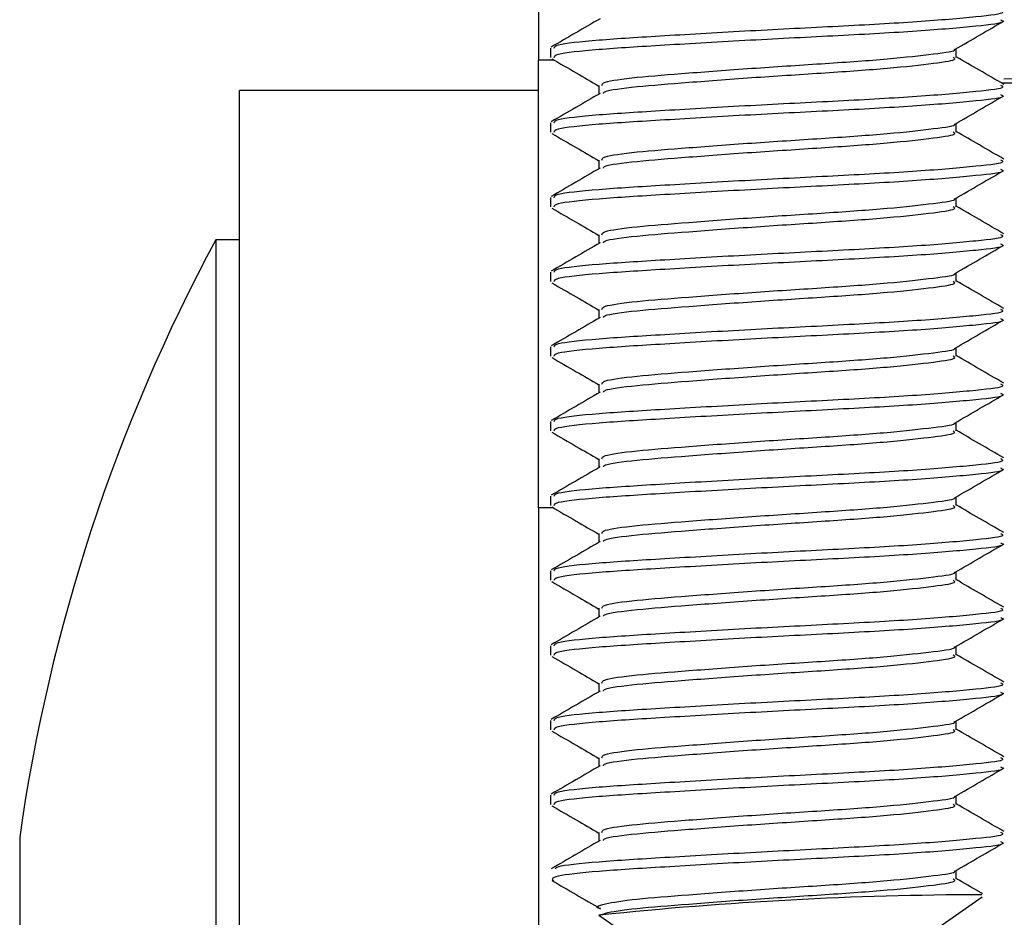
# Paper-space layout 'Sheet2' of a CAD drawing. Header units: millimetres. Extents: x 0 to 1118, y 0 to 864.
# Tile 84 of 232: x 326.93 to 330.41, y 597.97 to 601.15. Entities that reach past the tile are written whole.
import ezdxf

# ---------------------------------------------------------------- set-up
doc = ezdxf.new("R2010")
doc.units = ezdxf.units.MM

psp = doc.layouts.new('Sheet2')

# ---------------------------------------------------------------- linework, layer by layer
at = {"color": 7, "linetype": 'Continuous', "lineweight": 30}
for p, q in [((328.7626, 602.6218), (328.7626, 601.0065)), ((328.8049, 601.0497), (328.8049, 601.0166)), ((330.2417, 601.0166), (330.2417, 601.0472)), ((328.7626, 599.4212), (328.7626, 601.0065)), ((328.9768, 600.9174), (328.9768, 600.8867)), ((328.7626, 600.8996), (327.7043, 600.8996)), ((327.7043, 594.5496), (327.7043, 600.8996)), ((328.8049, 600.7851), (328.8049, 600.752)), ((330.2417, 600.752), (330.2417, 600.7826)), ((328.9768, 600.6528), (328.9768, 600.6221)), ((328.8049, 600.5205), (328.8049, 600.4875)), ((330.2417, 600.4875), (330.2417, 600.518)), ((328.9768, 600.3882), (328.9768, 600.3575)), ((327.7043, 600.3704), (327.6196, 600.3704)), ((327.6196, 600.3704), (327.6196, 595.0788)), ((328.8049, 600.2559), (328.8049, 600.2229)), ((330.2417, 600.2229), (330.2417, 600.2534)), ((328.9768, 600.1237), (328.9768, 600.093)), ((328.8049, 599.9914), (328.8049, 599.9583)), ((330.2417, 599.9583), (330.2417, 599.9889)), ((328.9768, 599.8591), (328.9768, 599.8284)), ((328.8049, 599.7268), (328.8049, 599.6937)), ((330.2417, 599.6937), (330.2417, 599.7243)), ((328.9768, 599.5945), (328.9768, 599.5638)), ((328.8049, 599.4622), (328.8049, 599.4291)), ((330.2417, 599.4291), (330.2417, 599.4597)), ((328.7626, 599.4212), (328.7626, 596.5258)), ((328.9768, 599.3299), (328.9768, 599.2992)), ((328.8049, 599.1976), (328.8049, 599.1645)), ((330.2417, 599.1645), (330.2417, 599.1951)), ((328.9768, 599.0653), (328.9768, 599.0346)), ((328.8049, 598.933), (328.8049, 598.9)), ((330.2417, 598.9), (330.2417, 598.9305)), ((328.9768, 598.8007), (328.9768, 598.77)), ((328.8049, 598.6684), (328.8049, 598.6354)), ((330.2417, 598.6354), (330.2417, 598.6659)), ((328.9768, 598.5362), (328.9768, 598.5055)), ((328.8049, 598.4039), (328.8049, 598.3708)), ((330.2417, 598.3708), (330.2417, 598.4014)), ((326.9253, 598.2538), (326.9253, 597.1954)), ((328.9768, 598.2716), (328.9768, 598.2409)), ((330.2417, 598.1062), (330.2417, 598.1368)), ((330.1571, 597.9194), (330.3346, 598.0437)), ((328.9768, 597.9787), (329.0615, 597.9194)), ((328.9809, 597.9787), (328.9768, 597.9787))]:
    psp.add_line(p, q, dxfattribs=at)
at = {"color": 8, "linetype": 'Continuous', "lineweight": 30}
for p, q in [((328.818, 601.0065), (328.7626, 601.0065)), ((331.0003, 600.9248), (330.4039, 600.9248)), ((328.8153, 599.4212), (328.7626, 599.4212))]:
    psp.add_line(p, q, dxfattribs=at)
at = {"color": 7, "linetype": 'Continuous', "lineweight": 30}
for centre, radius, start, end in [((331.1581, 561.41), 39.5368, 90.0716, 91.08388), ((333.2126, 597.3637), 6.35, 151.7384, 171.94262), ((330.3591, 584.8591), 13.1918, 90.11481, 95.99666)]:
    psp.add_arc(centre, radius, start, end, dxfattribs=at)
for points, knots in [([(328.8186, 601.0497), (328.8188, 601.0536), (328.8195, 601.0631), (328.962, 601.0786), (329.2024, 601.0935), (329.5086, 601.1115), (329.8292, 601.1275), (330.1193, 601.1434), (330.3216, 601.1615), (330.4194, 601.1728), (330.4038, 601.1802), (330.4, 601.182)], [0, 0, 0, 0, 0.086221, 0.212467, 0.334779, 0.462132, 0.58622, 0.710314, 0.837664, 0.959976, 1, 1, 1, 1]), ([(328.9809, 601.1537), (328.9521, 601.1369), (328.8944, 601.1034), (328.8368, 601.07), (328.8079, 601.0532)], [0, 0, 0, 0, 0.499678, 1, 1, 1, 1]), ([(328.8186, 601.0166), (328.8188, 601.0205), (328.8195, 601.03), (328.962, 601.0456), (329.2024, 601.0604), (329.5086, 601.0785), (329.8292, 601.0944), (330.1193, 601.1103), (330.3216, 601.1284), (330.4194, 601.1397), (330.4038, 601.1471), (330.4, 601.1489)], [0, 0, 0, 0, 0.086221, 0.212467, 0.334779, 0.462132, 0.58622, 0.710314, 0.837664, 0.959976, 1, 1, 1, 1]), ([(330.2383, 601.0452), (330.2672, 601.0619), (330.3248, 601.0954), (330.3825, 601.1289), (330.4113, 601.1456)], [0, 0, 0, 0, 0.4996621, 1, 1, 1, 1]), ([(328.9875, 600.9174), (328.9877, 600.9213), (328.9883, 600.9308), (329.1003, 600.9463), (329.2894, 600.9612), (329.5301, 600.9792), (329.7821, 600.9952), (330.011, 601.0111), (330.1668, 601.0293), (330.243, 601.0391), (330.2361, 601.0449), (330.2358, 601.0452)], [0, 0, 0, 0, 0.089192, 0.219782, 0.34629, 0.478028, 0.606384, 0.734737, 0.866479, 0.992988, 1, 1, 1, 1]), ([(328.8097, 601.0119), (328.8385, 600.9952), (328.8943, 600.9629), (328.9499, 600.9306), (328.9768, 600.915)], [0, 0, 0, 0, 0.517018, 1, 1, 1, 1]), ([(328.9925, 600.8891), (328.9933, 600.8914), (328.996, 600.8993), (329.1017, 600.9133), (329.289, 600.9281), (329.5302, 600.9462), (329.7822, 600.9621), (330.0103, 600.9781), (330.1694, 600.9961), (330.2463, 601.0074), (330.234, 601.0148), (330.231, 601.0166)], [0, 0, 0, 0, 0.052792, 0.18366, 0.310438, 0.442456, 0.571085, 0.699712, 0.831734, 0.958513, 1, 1, 1, 1]), ([(330.4106, 600.921), (330.3818, 600.9377), (330.3255, 600.9703), (330.2692, 601.0031), (330.2417, 601.019)], [0, 0, 0, 0, 0.512478, 1, 1, 1, 1]), ([(328.8186, 600.7851), (328.8188, 600.789), (328.8195, 600.7985), (328.962, 600.814), (329.2024, 600.8289), (329.5086, 600.8469), (329.8292, 600.8629), (330.1193, 600.8788), (330.3216, 600.8969), (330.4194, 600.9082), (330.4038, 600.9156), (330.4, 600.9174)], [0, 0, 0, 0, 0.086221, 0.212467, 0.334779, 0.462132, 0.58622, 0.710314, 0.837664, 0.959976, 1, 1, 1, 1]), ([(328.9809, 600.8891), (328.9521, 600.8724), (328.8944, 600.8388), (328.8368, 600.8054), (328.8079, 600.7887)], [0, 0, 0, 0, 0.499681, 1, 1, 1, 1]), ([(328.8186, 600.752), (328.8188, 600.7559), (328.8195, 600.7654), (328.962, 600.781), (329.2024, 600.7958), (329.5086, 600.8139), (329.8292, 600.8298), (330.1193, 600.8458), (330.3216, 600.8639), (330.4194, 600.8751), (330.4038, 600.8825), (330.4, 600.8843)], [0, 0, 0, 0, 0.086221, 0.212467, 0.334779, 0.462132, 0.58622, 0.710314, 0.837664, 0.959976, 1, 1, 1, 1]), ([(330.2383, 600.7806), (330.2672, 600.7974), (330.3248, 600.8309), (330.3825, 600.8643), (330.4113, 600.881)], [0, 0, 0, 0, 0.499665, 1, 1, 1, 1]), ([(328.9875, 600.6528), (328.9877, 600.6567), (328.9883, 600.6662), (329.1003, 600.6818), (329.2894, 600.6966), (329.5301, 600.7146), (329.7821, 600.7306), (330.011, 600.7465), (330.1668, 600.7647), (330.243, 600.7745), (330.2361, 600.7803), (330.2358, 600.7806)], [0, 0, 0, 0, 0.089192, 0.219782, 0.34629, 0.478028, 0.606384, 0.734737, 0.866479, 0.992988, 1, 1, 1, 1]), ([(328.8097, 600.7473), (328.8385, 600.7306), (328.8943, 600.6983), (328.9499, 600.666), (328.9768, 600.6504)], [0, 0, 0, 0, 0.517022, 1, 1, 1, 1]), ([(328.9925, 600.6245), (328.9933, 600.6268), (328.996, 600.6347), (329.1017, 600.6487), (329.289, 600.6636), (329.5302, 600.6816), (329.7822, 600.6975), (330.0103, 600.7135), (330.1694, 600.7316), (330.2463, 600.7428), (330.234, 600.7502), (330.231, 600.752)], [0, 0, 0, 0, 0.052792, 0.18366, 0.310438, 0.442456, 0.571085, 0.699712, 0.831734, 0.958513, 1, 1, 1, 1]), ([(330.4106, 600.6564), (330.3818, 600.6731), (330.3255, 600.7058), (330.2692, 600.7385), (330.2417, 600.7544)], [0, 0, 0, 0, 0.512481, 1, 1, 1, 1]), ([(328.9809, 600.6245), (328.9521, 600.6078), (328.8944, 600.5743), (328.8368, 600.5408), (328.8079, 600.5241)], [0, 0, 0, 0, 0.499681, 1, 1, 1, 1]), ([(328.8186, 600.5205), (328.8188, 600.5244), (328.8195, 600.5339), (328.962, 600.5495), (329.2024, 600.5643), (329.5086, 600.5824), (329.8292, 600.5983), (330.1193, 600.6143), (330.3216, 600.6323), (330.4194, 600.6436), (330.4038, 600.651), (330.4, 600.6528)], [0, 0, 0, 0, 0.0862212, 0.2124668, 0.3347795, 0.4621321, 0.5862203, 0.7103138, 0.8376638, 0.9599758, 1, 1, 1, 1]), ([(328.8186, 600.4875), (328.8188, 600.4913), (328.8195, 600.5008), (328.962, 600.5164), (329.2024, 600.5313), (329.5086, 600.5493), (329.8292, 600.5652), (330.1193, 600.5812), (330.3216, 600.5993), (330.4194, 600.6105), (330.4038, 600.6179), (330.4, 600.6198)], [0, 0, 0, 0, 0.0862212, 0.2124668, 0.3347795, 0.4621321, 0.5862203, 0.7103138, 0.8376638, 0.9599758, 1, 1, 1, 1]), ([(330.2383, 600.516), (330.2672, 600.5328), (330.3248, 600.5663), (330.3825, 600.5997), (330.4113, 600.6164)], [0, 0, 0, 0, 0.499668, 1, 1, 1, 1]), ([(328.8097, 600.4827), (328.8385, 600.466), (328.8943, 600.4338), (328.9499, 600.4014), (328.9768, 600.3858)], [0, 0, 0, 0, 0.517022, 1, 1, 1, 1]), ([(328.9875, 600.3882), (328.9877, 600.3921), (328.9883, 600.4016), (329.1003, 600.4172), (329.2894, 600.432), (329.5301, 600.4501), (329.7821, 600.466), (330.011, 600.4819), (330.1668, 600.5001), (330.243, 600.5099), (330.2361, 600.5157), (330.2358, 600.516)], [0, 0, 0, 0, 0.089192, 0.219782, 0.34629, 0.478028, 0.606384, 0.734737, 0.866479, 0.992988, 1, 1, 1, 1]), ([(328.9925, 600.3599), (328.9933, 600.3622), (328.996, 600.3702), (329.1017, 600.3841), (329.289, 600.399), (329.5302, 600.417), (329.7822, 600.433), (330.0103, 600.4489), (330.1694, 600.467), (330.2463, 600.4782), (330.234, 600.4856), (330.231, 600.4875)], [0, 0, 0, 0, 0.052792, 0.18366, 0.310438, 0.442456, 0.571085, 0.699712, 0.831734, 0.958513, 1, 1, 1, 1]), ([(330.4106, 600.3918), (330.3818, 600.4085), (330.3255, 600.4412), (330.2692, 600.4739), (330.2417, 600.4898)], [0, 0, 0, 0, 0.512478, 1, 1, 1, 1]), ([(328.8186, 600.2559), (328.8188, 600.2598), (328.8195, 600.2693), (328.962, 600.2849), (329.2024, 600.2998), (329.5086, 600.3178), (329.8292, 600.3337), (330.1193, 600.3497), (330.3216, 600.3678), (330.4194, 600.379), (330.4038, 600.3864), (330.4, 600.3882)], [0, 0, 0, 0, 0.086221, 0.212467, 0.334779, 0.462132, 0.58622, 0.710314, 0.837664, 0.959976, 1, 1, 1, 1]), ([(328.9809, 600.3599), (328.9521, 600.3432), (328.8944, 600.3097), (328.8368, 600.2762), (328.8079, 600.2595)], [0, 0, 0, 0, 0.499678, 1, 1, 1, 1]), ([(328.8186, 600.2229), (328.8188, 600.2267), (328.8195, 600.2362), (328.962, 600.2518), (329.2024, 600.2667), (329.5086, 600.2847), (329.8292, 600.3007), (330.1193, 600.3166), (330.3216, 600.3347), (330.4194, 600.346), (330.4038, 600.3533), (330.4, 600.3552)], [0, 0, 0, 0, 0.0862211, 0.2124668, 0.3347794, 0.4621321, 0.5862203, 0.7103138, 0.8376638, 0.9599757, 1, 1, 1, 1]), ([(330.2383, 600.2515), (330.2672, 600.2682), (330.3248, 600.3017), (330.3825, 600.3351), (330.4113, 600.3519)], [0, 0, 0, 0, 0.4996621, 1, 1, 1, 1]), ([(328.9875, 600.1237), (328.9877, 600.1275), (328.9883, 600.137), (329.1003, 600.1526), (329.2894, 600.1675), (329.5301, 600.1855), (329.7821, 600.2014), (330.011, 600.2174), (330.1668, 600.2355), (330.243, 600.2453), (330.2361, 600.2512), (330.2358, 600.2515)], [0, 0, 0, 0, 0.089192, 0.219782, 0.34629, 0.478028, 0.606384, 0.734737, 0.866479, 0.992988, 1, 1, 1, 1]), ([(328.8097, 600.2182), (328.8385, 600.2015), (328.8943, 600.1692), (328.9499, 600.1368), (328.9768, 600.1212)], [0, 0, 0, 0, 0.517022, 1, 1, 1, 1]), ([(328.9925, 600.0953), (328.9933, 600.0976), (328.996, 600.1056), (329.1017, 600.1195), (329.289, 600.1344), (329.5302, 600.1524), (329.7822, 600.1684), (330.0103, 600.1843), (330.1694, 600.2024), (330.2463, 600.2137), (330.234, 600.2211), (330.231, 600.2229)], [0, 0, 0, 0, 0.052792, 0.18366, 0.310438, 0.442456, 0.571085, 0.699712, 0.831734, 0.958513, 1, 1, 1, 1]), ([(330.4106, 600.1272), (330.3818, 600.1439), (330.3255, 600.1766), (330.2692, 600.2093), (330.2417, 600.2253)], [0, 0, 0, 0, 0.512478, 1, 1, 1, 1]), ([(328.8186, 599.9914), (328.8188, 599.9952), (328.8195, 600.0047), (328.962, 600.0203), (329.2024, 600.0352), (329.5086, 600.0532), (329.8292, 600.0692), (330.1193, 600.0851), (330.3216, 600.1032), (330.4194, 600.1144), (330.4038, 600.1218), (330.4, 600.1237)], [0, 0, 0, 0, 0.086221, 0.212467, 0.334779, 0.462132, 0.58622, 0.710314, 0.837664, 0.959976, 1, 1, 1, 1]), ([(328.9809, 600.0953), (328.9521, 600.0786), (328.8944, 600.0451), (328.8368, 600.0116), (328.8079, 599.9949)], [0, 0, 0, 0, 0.499681, 1, 1, 1, 1]), ([(328.8186, 599.9583), (328.8188, 599.9622), (328.8195, 599.9717), (328.962, 599.9872), (329.2024, 600.0021), (329.5086, 600.0201), (329.8292, 600.0361), (330.1193, 600.052), (330.3216, 600.0701), (330.4194, 600.0814), (330.4038, 600.0888), (330.4, 600.0906)], [0, 0, 0, 0, 0.086221, 0.212467, 0.334779, 0.462132, 0.58622, 0.710314, 0.837664, 0.959976, 1, 1, 1, 1]), ([(330.2383, 599.9869), (330.2672, 600.0036), (330.3248, 600.0371), (330.3825, 600.0705), (330.4113, 600.0873)], [0, 0, 0, 0, 0.499665, 1, 1, 1, 1]), ([(328.9875, 599.8591), (328.9877, 599.8629), (328.9883, 599.8724), (329.1003, 599.888), (329.2894, 599.9029), (329.5301, 599.9209), (329.7821, 599.9369), (330.011, 599.9528), (330.1668, 599.9709), (330.243, 599.9807), (330.2361, 599.9866), (330.2358, 599.9869)], [0, 0, 0, 0, 0.089192, 0.219782, 0.34629, 0.478028, 0.606384, 0.734737, 0.866479, 0.992988, 1, 1, 1, 1]), ([(330.4106, 599.8626), (330.3818, 599.8794), (330.3255, 599.912), (330.2692, 599.9447), (330.2417, 599.9607)], [0, 0, 0, 0, 0.512478, 1, 1, 1, 1]), ([(328.8097, 599.9536), (328.8385, 599.9369), (328.8943, 599.9046), (328.9499, 599.8723), (328.9768, 599.8566)], [0, 0, 0, 0, 0.517022, 1, 1, 1, 1]), ([(328.9925, 599.8308), (328.9933, 599.833), (328.996, 599.841), (329.1017, 599.8549), (329.289, 599.8698), (329.5302, 599.8878), (329.7822, 599.9038), (330.0103, 599.9197), (330.1694, 599.9378), (330.2463, 599.9491), (330.234, 599.9565), (330.231, 599.9583)], [0, 0, 0, 0, 0.052792, 0.18366, 0.310438, 0.442456, 0.571085, 0.699712, 0.831734, 0.958513, 1, 1, 1, 1]), ([(328.8186, 599.7268), (328.8188, 599.7306), (328.8195, 599.7401), (328.962, 599.7557), (329.2024, 599.7706), (329.5086, 599.7886), (329.8292, 599.8046), (330.1193, 599.8205), (330.3216, 599.8386), (330.4194, 599.8499), (330.4038, 599.8573), (330.4, 599.8591)], [0, 0, 0, 0, 0.0862212, 0.2124668, 0.3347795, 0.4621321, 0.5862203, 0.7103138, 0.8376638, 0.9599758, 1, 1, 1, 1]), ([(328.9809, 599.8308), (328.9521, 599.814), (328.8944, 599.7805), (328.8368, 599.7471), (328.8079, 599.7303)], [0, 0, 0, 0, 0.499681, 1, 1, 1, 1]), ([(328.8186, 599.6937), (328.8188, 599.6976), (328.8195, 599.7071), (328.962, 599.7226), (329.2024, 599.7375), (329.5086, 599.7555), (329.8292, 599.7715), (330.1193, 599.7874), (330.3216, 599.8055), (330.4194, 599.8168), (330.4038, 599.8242), (330.4, 599.826)], [0, 0, 0, 0, 0.086221, 0.212467, 0.334779, 0.462132, 0.58622, 0.710314, 0.837664, 0.959976, 1, 1, 1, 1]), ([(330.2383, 599.7223), (330.2672, 599.739), (330.3248, 599.7725), (330.3825, 599.806), (330.4113, 599.8227)], [0, 0, 0, 0, 0.499668, 1, 1, 1, 1]), ([(328.9875, 599.5945), (328.9877, 599.5983), (328.9883, 599.6079), (329.1003, 599.6234), (329.2894, 599.6383), (329.5301, 599.6563), (329.7821, 599.6723), (330.011, 599.6882), (330.1668, 599.7064), (330.243, 599.7162), (330.2361, 599.722), (330.2358, 599.7223)], [0, 0, 0, 0, 0.089192, 0.219782, 0.34629, 0.478028, 0.606384, 0.734737, 0.866478, 0.992988, 1, 1, 1, 1]), ([(328.8097, 599.689), (328.8385, 599.6723), (328.8943, 599.64), (328.9499, 599.6077), (328.9768, 599.5921)], [0, 0, 0, 0, 0.517022, 1, 1, 1, 1]), ([(328.9925, 599.5662), (328.9933, 599.5685), (328.996, 599.5764), (329.1017, 599.5904), (329.289, 599.6052), (329.5302, 599.6232), (329.7822, 599.6392), (330.0103, 599.6551), (330.1694, 599.6732), (330.2463, 599.6845), (330.234, 599.6919), (330.231, 599.6937)], [0, 0, 0, 0, 0.052792, 0.18366, 0.310438, 0.442456, 0.571085, 0.699712, 0.831734, 0.958513, 1, 1, 1, 1]), ([(330.4106, 599.598), (330.3818, 599.6148), (330.3255, 599.6474), (330.2692, 599.6801), (330.2417, 599.6961)], [0, 0, 0, 0, 0.512478, 1, 1, 1, 1]), ([(328.8186, 599.4622), (328.8188, 599.4661), (328.8195, 599.4756), (328.962, 599.4911), (329.2024, 599.506), (329.5086, 599.524), (329.8292, 599.54), (330.1193, 599.5559), (330.3216, 599.574), (330.4194, 599.5853), (330.4038, 599.5927), (330.4, 599.5945)], [0, 0, 0, 0, 0.086221, 0.212467, 0.334779, 0.462132, 0.58622, 0.710314, 0.837664, 0.959976, 1, 1, 1, 1]), ([(328.9809, 599.5662), (328.9521, 599.5494), (328.8944, 599.5159), (328.8368, 599.4825), (328.8079, 599.4657)], [0, 0, 0, 0, 0.499681, 1, 1, 1, 1]), ([(328.8186, 599.4291), (328.8188, 599.433), (328.8195, 599.4425), (328.962, 599.4581), (329.2024, 599.4729), (329.5086, 599.4909), (329.8292, 599.5069), (330.1193, 599.5228), (330.3216, 599.5409), (330.4194, 599.5522), (330.4038, 599.5596), (330.4, 599.5614)], [0, 0, 0, 0, 0.086221, 0.212467, 0.334779, 0.462132, 0.58622, 0.710314, 0.837664, 0.959976, 1, 1, 1, 1]), ([(330.2383, 599.4577), (330.2672, 599.4744), (330.3248, 599.5079), (330.3825, 599.5414), (330.4113, 599.5581)], [0, 0, 0, 0, 0.4996621, 1, 1, 1, 1]), ([(328.9875, 599.3299), (328.9877, 599.3338), (328.9883, 599.3433), (329.1003, 599.3588), (329.2894, 599.3737), (329.5301, 599.3917), (329.7821, 599.4077), (330.011, 599.4236), (330.1668, 599.4418), (330.243, 599.4516), (330.2361, 599.4574), (330.2358, 599.4577)], [0, 0, 0, 0, 0.089192, 0.219782, 0.34629, 0.478028, 0.606384, 0.734737, 0.866479, 0.992988, 1, 1, 1, 1]), ([(328.8097, 599.4244), (328.8385, 599.4077), (328.8943, 599.3754), (328.9499, 599.3431), (328.9768, 599.3275)], [0, 0, 0, 0, 0.517022, 1, 1, 1, 1]), ([(328.9925, 599.3016), (328.9933, 599.3039), (328.996, 599.3118), (329.1017, 599.3258), (329.289, 599.3406), (329.5302, 599.3587), (329.7822, 599.3746), (330.0103, 599.3906), (330.1694, 599.4086), (330.2463, 599.4199), (330.234, 599.4273), (330.231, 599.4291)], [0, 0, 0, 0, 0.0527922, 0.1836604, 0.3104377, 0.442456, 0.5710854, 0.699712, 0.8317335, 0.9585128, 1, 1, 1, 1]), ([(330.4106, 599.3335), (330.3818, 599.3502), (330.3255, 599.3828), (330.2692, 599.4156), (330.2417, 599.4315)], [0, 0, 0, 0, 0.512478, 1, 1, 1, 1]), ([(328.9809, 599.3016), (328.9521, 599.2849), (328.8944, 599.2513), (328.8368, 599.2179), (328.8079, 599.2012)], [0, 0, 0, 0, 0.499681, 1, 1, 1, 1]), ([(328.8186, 599.1976), (328.8188, 599.2015), (328.8195, 599.211), (328.962, 599.2265), (329.2024, 599.2414), (329.5086, 599.2594), (329.8292, 599.2754), (330.1193, 599.2913), (330.3216, 599.3094), (330.4194, 599.3207), (330.4038, 599.3281), (330.4, 599.3299)], [0, 0, 0, 0, 0.086221, 0.212467, 0.334779, 0.462132, 0.58622, 0.710314, 0.837664, 0.959976, 1, 1, 1, 1]), ([(328.8186, 599.1645), (328.8188, 599.1684), (328.8195, 599.1779), (328.962, 599.1935), (329.2024, 599.2083), (329.5086, 599.2264), (329.8292, 599.2423), (330.1193, 599.2583), (330.3216, 599.2764), (330.4194, 599.2876), (330.4038, 599.295), (330.4, 599.2968)], [0, 0, 0, 0, 0.086221, 0.212467, 0.334779, 0.462132, 0.58622, 0.710314, 0.837664, 0.959976, 1, 1, 1, 1]), ([(330.2383, 599.1931), (330.2672, 599.2099), (330.3248, 599.2434), (330.3825, 599.2768), (330.4113, 599.2935)], [0, 0, 0, 0, 0.499665, 1, 1, 1, 1]), ([(328.9875, 599.0653), (328.9877, 599.0692), (328.9883, 599.0787), (329.1003, 599.0943), (329.2894, 599.1091), (329.5301, 599.1271), (329.7821, 599.1431), (330.011, 599.159), (330.1668, 599.1772), (330.243, 599.187), (330.2361, 599.1928), (330.2358, 599.1931)], [0, 0, 0, 0, 0.089192, 0.219782, 0.34629, 0.478028, 0.606384, 0.734737, 0.866479, 0.992988, 1, 1, 1, 1]), ([(328.8097, 599.1598), (328.8385, 599.1431), (328.8943, 599.1108), (328.9499, 599.0785), (328.9768, 599.0629)], [0, 0, 0, 0, 0.517022, 1, 1, 1, 1]), ([(328.9925, 599.037), (328.9933, 599.0393), (328.996, 599.0472), (329.1017, 599.0612), (329.289, 599.0761), (329.5302, 599.0941), (329.7822, 599.11), (330.0103, 599.126), (330.1694, 599.1441), (330.2463, 599.1553), (330.234, 599.1627), (330.231, 599.1645)], [0, 0, 0, 0, 0.052792, 0.18366, 0.310438, 0.442456, 0.571085, 0.699712, 0.831734, 0.958513, 1, 1, 1, 1]), ([(330.4106, 599.0689), (330.3818, 599.0856), (330.3255, 599.1183), (330.2692, 599.151), (330.2417, 599.1669)], [0, 0, 0, 0, 0.512478, 1, 1, 1, 1]), ([(328.8186, 598.933), (328.8188, 598.9369), (328.8195, 598.9464), (328.962, 598.962), (329.2024, 598.9768), (329.5086, 598.9949), (329.8292, 599.0108), (330.1193, 599.0268), (330.3216, 599.0448), (330.4194, 599.0561), (330.4038, 599.0635), (330.4, 599.0653)], [0, 0, 0, 0, 0.0862212, 0.2124668, 0.3347795, 0.4621321, 0.5862203, 0.7103138, 0.8376638, 0.9599758, 1, 1, 1, 1]), ([(328.9809, 599.037), (328.9521, 599.0203), (328.8944, 598.9868), (328.8368, 598.9533), (328.8079, 598.9366)], [0, 0, 0, 0, 0.499681, 1, 1, 1, 1]), ([(328.8186, 598.9), (328.8188, 598.9038), (328.8195, 598.9133), (328.962, 598.9289), (329.2024, 598.9438), (329.5086, 598.9618), (329.8292, 598.9777), (330.1193, 598.9937), (330.3216, 599.0118), (330.4194, 599.023), (330.4038, 599.0304), (330.4, 599.0323)], [0, 0, 0, 0, 0.086221, 0.212467, 0.334779, 0.462132, 0.58622, 0.710314, 0.837664, 0.959976, 1, 1, 1, 1]), ([(330.2383, 598.9285), (330.2672, 598.9453), (330.3248, 598.9788), (330.3825, 599.0122), (330.4113, 599.0289)], [0, 0, 0, 0, 0.499668, 1, 1, 1, 1]), ([(328.9875, 598.8007), (328.9877, 598.8046), (328.9883, 598.8141), (329.1003, 598.8297), (329.2894, 598.8445), (329.5301, 598.8626), (329.7821, 598.8785), (330.011, 598.8945), (330.1668, 598.9126), (330.243, 598.9224), (330.2361, 598.9282), (330.2358, 598.9285)], [0, 0, 0, 0, 0.089192, 0.219782, 0.34629, 0.478028, 0.606384, 0.734737, 0.866479, 0.992988, 1, 1, 1, 1]), ([(328.8097, 598.8952), (328.8385, 598.8785), (328.8943, 598.8463), (328.9499, 598.8139), (328.9768, 598.7983)], [0, 0, 0, 0, 0.517022, 1, 1, 1, 1]), ([(328.9925, 598.7724), (328.9933, 598.7747), (328.996, 598.7827), (329.1017, 598.7966), (329.289, 598.8115), (329.5302, 598.8295), (329.7822, 598.8455), (330.0103, 598.8614), (330.1694, 598.8795), (330.2463, 598.8907), (330.234, 598.8981), (330.231, 598.9)], [0, 0, 0, 0, 0.052792, 0.18366, 0.310438, 0.442456, 0.571085, 0.699712, 0.831734, 0.958513, 1, 1, 1, 1]), ([(330.4106, 598.8043), (330.3818, 598.821), (330.3255, 598.8537), (330.2692, 598.8864), (330.2417, 598.9023)], [0, 0, 0, 0, 0.512478, 1, 1, 1, 1]), ([(328.8186, 598.6684), (328.8188, 598.6723), (328.8195, 598.6818), (328.962, 598.6974), (329.2024, 598.7123), (329.5086, 598.7303), (329.8292, 598.7462), (330.1193, 598.7622), (330.3216, 598.7803), (330.4194, 598.7915), (330.4038, 598.7989), (330.4, 598.8007)], [0, 0, 0, 0, 0.086221, 0.212467, 0.334779, 0.462132, 0.58622, 0.710314, 0.837664, 0.959976, 1, 1, 1, 1]), ([(328.9809, 598.7724), (328.9521, 598.7557), (328.8944, 598.7222), (328.8368, 598.6887), (328.8079, 598.672)], [0, 0, 0, 0, 0.499681, 1, 1, 1, 1]), ([(328.8186, 598.6354), (328.8188, 598.6392), (328.8195, 598.6487), (328.962, 598.6643), (329.2024, 598.6792), (329.5086, 598.6972), (329.8292, 598.7132), (330.1193, 598.7291), (330.3216, 598.7472), (330.4194, 598.7585), (330.4038, 598.7658), (330.4, 598.7677)], [0, 0, 0, 0, 0.086221, 0.212467, 0.334779, 0.462132, 0.58622, 0.710314, 0.837664, 0.959976, 1, 1, 1, 1]), ([(330.2383, 598.664), (330.2672, 598.6807), (330.3248, 598.7142), (330.3825, 598.7476), (330.4113, 598.7644)], [0, 0, 0, 0, 0.4996621, 1, 1, 1, 1]), ([(328.9875, 598.5362), (328.9877, 598.54), (328.9883, 598.5495), (329.1003, 598.5651), (329.2894, 598.58), (329.5301, 598.598), (329.7821, 598.6139), (330.011, 598.6299), (330.1668, 598.648), (330.243, 598.6578), (330.2361, 598.6637), (330.2358, 598.664)], [0, 0, 0, 0, 0.089192, 0.219782, 0.34629, 0.478028, 0.606384, 0.734737, 0.866479, 0.992988, 1, 1, 1, 1]), ([(328.9925, 598.5078), (328.9933, 598.5101), (328.996, 598.5181), (329.1017, 598.532), (329.289, 598.5469), (329.5302, 598.5649), (329.7822, 598.5809), (330.0103, 598.5968), (330.1694, 598.6149), (330.2463, 598.6262), (330.234, 598.6336), (330.231, 598.6354)], [0, 0, 0, 0, 0.0527922, 0.1836604, 0.3104377, 0.442456, 0.5710854, 0.699712, 0.8317335, 0.9585128, 1, 1, 1, 1]), ([(330.4106, 598.5397), (330.3818, 598.5564), (330.3255, 598.5891), (330.2692, 598.6218), (330.2417, 598.6378)], [0, 0, 0, 0, 0.512478, 1, 1, 1, 1]), ([(328.8097, 598.6307), (328.8385, 598.614), (328.8943, 598.5817), (328.9499, 598.5493), (328.9768, 598.5337)], [0, 0, 0, 0, 0.517022, 1, 1, 1, 1]), ([(328.8186, 598.4039), (328.8188, 598.4077), (328.8195, 598.4172), (328.962, 598.4328), (329.2024, 598.4477), (329.5086, 598.4657), (329.8292, 598.4817), (330.1193, 598.4976), (330.3216, 598.5157), (330.4194, 598.5269), (330.4038, 598.5343), (330.4, 598.5362)], [0, 0, 0, 0, 0.086221, 0.212467, 0.334779, 0.462132, 0.58622, 0.710314, 0.837664, 0.959976, 1, 1, 1, 1]), ([(328.9809, 598.5078), (328.9521, 598.4911), (328.8944, 598.4576), (328.8368, 598.4241), (328.8079, 598.4074)], [0, 0, 0, 0, 0.499681, 1, 1, 1, 1]), ([(328.8186, 598.3708), (328.8188, 598.3747), (328.8195, 598.3842), (328.962, 598.3997), (329.2024, 598.4146), (329.5086, 598.4326), (329.8292, 598.4486), (330.1193, 598.4645), (330.3216, 598.4826), (330.4194, 598.4939), (330.4038, 598.5013), (330.4, 598.5031)], [0, 0, 0, 0, 0.086221, 0.212467, 0.334779, 0.462132, 0.58622, 0.710314, 0.837664, 0.959976, 1, 1, 1, 1]), ([(330.2383, 598.3994), (330.2672, 598.4161), (330.3248, 598.4496), (330.3825, 598.483), (330.4113, 598.4998)], [0, 0, 0, 0, 0.499665, 1, 1, 1, 1]), ([(328.9875, 598.2716), (328.9877, 598.2754), (328.9883, 598.2849), (329.1003, 598.3005), (329.2894, 598.3154), (329.5301, 598.3334), (329.7821, 598.3494), (330.011, 598.3653), (330.1668, 598.3834), (330.243, 598.3933), (330.2361, 598.3991), (330.2358, 598.3994)], [0, 0, 0, 0, 0.089192, 0.219782, 0.34629, 0.478028, 0.606384, 0.734737, 0.866479, 0.992988, 1, 1, 1, 1]), ([(328.8097, 598.3661), (328.8385, 598.3494), (328.8943, 598.3171), (328.9499, 598.2848), (328.9768, 598.2691)], [0, 0, 0, 0, 0.517022, 1, 1, 1, 1]), ([(328.9925, 598.2433), (328.9933, 598.2455), (328.996, 598.2535), (329.1017, 598.2674), (329.289, 598.2823), (329.5302, 598.3003), (329.7822, 598.3163), (330.0103, 598.3322), (330.1694, 598.3503), (330.2463, 598.3616), (330.234, 598.369), (330.231, 598.3708)], [0, 0, 0, 0, 0.0527922, 0.1836605, 0.3104378, 0.4424561, 0.5710854, 0.6997121, 0.8317336, 0.9585129, 1, 1, 1, 1]), ([(330.4106, 598.2751), (330.3818, 598.2919), (330.3255, 598.3245), (330.2692, 598.3572), (330.2417, 598.3732)], [0, 0, 0, 0, 0.512478, 1, 1, 1, 1]), ([(328.8237, 598.1431), (328.8246, 598.1457), (328.8274, 598.1539), (328.9633, 598.1682), (329.2021, 598.1831), (329.5087, 598.2011), (329.8292, 598.2171), (330.1193, 598.233), (330.3216, 598.2511), (330.4194, 598.2624), (330.4038, 598.2698), (330.4, 598.2716)], [0, 0, 0, 0, 0.059736, 0.189641, 0.315499, 0.446543, 0.574227, 0.701917, 0.832959, 0.958816, 1, 1, 1, 1]), ([(328.8166, 598.099), (328.8115, 598.1052), (328.8019, 598.1171), (328.9606, 598.1351), (329.2028, 598.15), (329.5085, 598.168), (329.8293, 598.184), (330.1193, 598.1999), (330.3216, 598.218), (330.4194, 598.2293), (330.4038, 598.2367), (330.4, 598.2385)], [0, 0, 0, 0, 0.132965, 0.252752, 0.368808, 0.489646, 0.607387, 0.725132, 0.845968, 0.962023, 1, 1, 1, 1]), ([(328.9809, 598.2433), (328.9521, 598.2265), (328.8944, 598.193), (328.8368, 598.1596), (328.8079, 598.1428)], [0, 0, 0, 0, 0.499681, 1, 1, 1, 1]), ([(330.2383, 598.1348), (330.2672, 598.1515), (330.3248, 598.185), (330.3825, 598.2185), (330.4113, 598.2352)], [0, 0, 0, 0, 0.499668, 1, 1, 1, 1]), ([(328.9825, 598.0014), (328.9823, 598.0015), (328.956, 598.0067), (328.9906, 598.0187), (329.0962, 598.0359), (329.2905, 598.0508), (329.5298, 598.0688), (329.7821, 598.0848), (330.011, 598.1007), (330.1668, 598.1189), (330.243, 598.1287), (330.2361, 598.1345), (330.2358, 598.1348)], [0, 0, 0, 0, 0.001119, 0.126378, 0.251637, 0.37298, 0.499339, 0.622455, 0.745568, 0.87193, 0.993275, 1, 1, 1, 1]), ([(328.8097, 598.1015), (328.8385, 598.0848), (328.8961, 598.0514), (328.9537, 598.018), (328.9824, 598.0013)], [0, 0, 0, 0, 0.500209, 1, 1, 1, 1]), ([(328.9809, 597.9787), (328.9862, 597.981), (329.0049, 597.989), (329.0987, 598.0028), (329.2898, 598.0177), (329.53, 598.0357), (329.7823, 598.0517), (330.0103, 598.0676), (330.1694, 598.0857), (330.2463, 598.097), (330.234, 598.1044), (330.231, 598.1062)], [0, 0, 0, 0, 0.051891, 0.182884, 0.309782, 0.441925, 0.570677, 0.699426, 0.831574, 0.958473, 1, 1, 1, 1]), ([(330.3348, 598.0546), (330.3312, 598.0566), (330.3002, 598.0746), (330.2692, 598.0926), (330.2417, 598.1086)], [0, 0, 0, 0, 0.114897, 1, 1, 1, 1])]:
    psp.add_open_spline(points, degree=3, knots=knots, dxfattribs=at)

doc.saveas('drawing.dxf')
